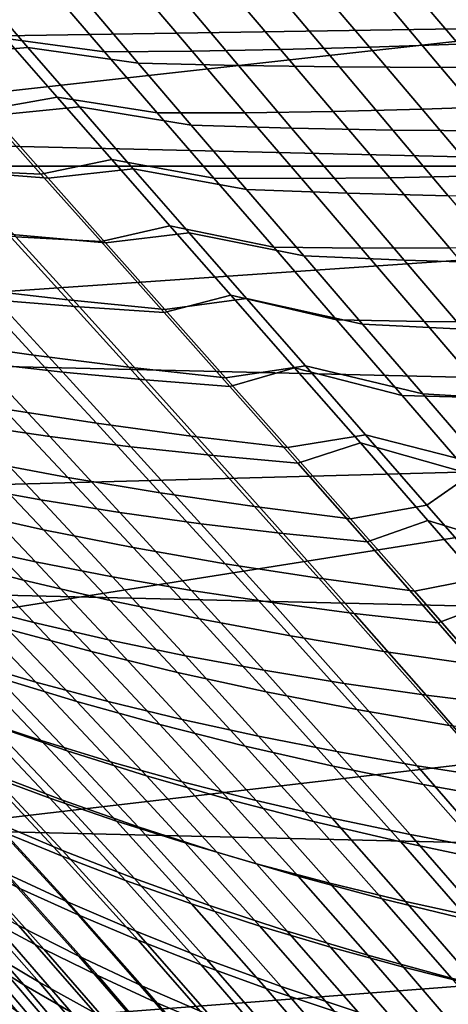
# Model space of a CAD drawing. Header units: metres. Extents: x -28 to 70, y -212 to 27.
# Tile 151 of 220: x 17.22 to 19.13, y 14.04 to 18.44. Entities that reach past the tile are written whole.
import ezdxf

# ---------------------------------------------------------------- set-up
doc = ezdxf.new("R2010")
doc.units = ezdxf.units.M
doc.layers.add('solid_10_261_012_XXX', color=7, linetype='CONTINUOUS')

msp = doc.modelspace()

# ---------------------------------------------------------------- linework, layer by layer
at = {"layer": 'solid_10_261_012_XXX'}
for points in [[(18.866537, 19.3146), (11.310272, 18.870022), (12.222533, 18.292339), (19.751122, 18.409052)], [(19.134499, 19.134499, -0.003646), (18.866537, 19.3146), (19.751122, 18.409052)], [(-20.973801, 17.786221, -5), (-20.117163, 18.74966, -5), (20.973801, 17.786221, -5)], [(-20.117163, 18.74966, -5), (20.117163, 18.74966, -5), (20.973801, 17.786221, -5)], [(16.861696, 18.283794, 105.254295), (16.636877, 18.541862, 105.922836), (17.038584, 18.571949, 106.148155), (17.256611, 18.317503, 105.493576)], [(16.946295, 18.601965, 121.848114), (17.158401, 18.357471, 122.486618), (17.598265, 18.298155, 122.498146), (17.379459, 18.552971, 121.857002)], [(17.038584, 18.571949, 106.148155), (17.523491, 18.512606, 106.112228), (17.748577, 18.247574, 105.458374), (17.256611, 18.317503, 105.493576)], [(17.772264, 18.557127, 121.740471), (17.990404, 18.300911, 122.37664), (18.384777, 18.30769, 122.264687), (18.166967, 18.564859, 121.632652)], [(18.166967, 18.564859, 121.632652), (18.384777, 18.30769, 122.264687), (18.780991, 18.318241, 122.162544), (18.563198, 18.57589, 121.533775)], [(18.563198, 18.57589, 121.533775), (18.780991, 18.318241, 122.162544), (19.178658, 18.332308, 122.070496), (18.960581, 18.589937, 121.444092)], [(18.960581, 18.589937, 121.444092), (19.178658, 18.332308, 122.070496), (19.577385, 18.34964, 121.988815), (19.358744, 18.606722, 121.363853)], [(17.379459, 18.552971, 121.857002), (17.598265, 18.298155, 122.498146), (17.990404, 18.300911, 122.37664), (17.772264, 18.557127, 121.740471)], [(17.748577, 18.247574, 105.458374), (17.523491, 18.512606, 106.112228), (17.970755, 18.504528, 106.192398), (18.196627, 18.236769, 105.544373)], [(18.196627, 18.236769, 105.544373), (17.970755, 18.504528, 106.192398), (18.420036, 18.500328, 106.262474), (18.6471, 18.230391, 105.619202)], [(18.6471, 18.230391, 105.619202), (18.420036, 18.500328, 106.262474), (18.870878, 18.499638, 106.322144), (19.099518, 18.228102, 105.682518)], [(19.099518, 18.228102, 105.682518), (18.870878, 18.499638, 106.322144), (19.322817, 18.502089, 106.371086), (19.553391, 18.22957, 105.733971)], [(19.751122, 18.409052), (12.222533, 18.292339), (13.105393, 17.670559)], [(19.751122, 18.409052), (13.105393, 17.670559), (13.956643, 17.006237), (20.592257, 17.463074)], [(17.060385, 18.03723, 123.404396), (17.387045, 18.095482, 123.108925), (17.158401, 18.357471, 122.486618), (16.822237, 18.305716, 122.768692)], [(17.158401, 18.357471, 122.486618), (17.387045, 18.095482, 123.108925), (17.834164, 18.024817, 123.123627), (17.598265, 18.298155, 122.498146)], [(17.099018, 18.013687, 104.617317), (16.861696, 18.283794, 105.254295), (17.256611, 18.317503, 105.493576), (17.486759, 18.051073, 104.869263)], [(17.256611, 18.317503, 105.493576), (17.748577, 18.247574, 105.458374), (17.985567, 17.97035, 104.835159), (17.486759, 18.051073, 104.869263)], [(17.598265, 18.298155, 122.498146), (17.834164, 18.024817, 123.123627), (18.225719, 18.02573, 122.998215), (17.990404, 18.300911, 122.37664)], [(17.990404, 18.300911, 122.37664), (18.225719, 18.02573, 122.998215), (18.619848, 18.031094, 122.883194), (18.384777, 18.30769, 122.264687)], [(18.384777, 18.30769, 122.264687), (18.619848, 18.031094, 122.883194), (19.016146, 18.040682, 122.778862), (18.780991, 18.318241, 122.162544)], [(18.780991, 18.318241, 122.162544), (19.016146, 18.040682, 122.778862), (19.414206, 18.054272, 122.685509), (19.178658, 18.332308, 122.070496)], [(17.985567, 17.97035, 104.835159), (17.748577, 18.247574, 105.458374), (18.196627, 18.236769, 105.544373), (18.434111, 17.956703, 104.926529)], [(18.434111, 17.956703, 104.926529), (18.196627, 18.236769, 105.544373), (18.6471, 18.230391, 105.619202), (18.885494, 17.948004, 105.005684)], [(18.885494, 17.948004, 105.005684), (18.6471, 18.230391, 105.619202), (19.099518, 18.228102, 105.682518), (19.339211, 17.943953, 105.072227)], [(19.339211, 17.943953, 105.072227), (19.099518, 18.228102, 105.682518), (19.553391, 18.22957, 105.733971), (19.794754, 17.944244, 105.125771)], [(17.314669, 17.751451, 124.022507), (17.631588, 17.816292, 123.715302), (17.387045, 18.095482, 123.108925), (17.060385, 18.03723, 123.404396)], [(17.387045, 18.095482, 123.108925), (17.631588, 17.816292, 123.715302), (18.086515, 17.733284, 123.73365), (17.834164, 18.024817, 123.123627)], [(16.911034, 17.767553, 103.8769), (16.662025, 18.043859, 104.491684), (17.099018, 18.013687, 104.617317), (17.346916, 17.733185, 104.0103)], [(16.677284, 18.050972, 123.559807), (16.933155, 17.76856, 124.18309), (17.314669, 17.751451, 124.022507), (17.060385, 18.03723, 123.404396)], [(17.346916, 17.733185, 104.0103), (17.099018, 18.013687, 104.617317), (17.486759, 18.051073, 104.869263), (17.727259, 17.774239, 104.273674)], [(17.486759, 18.051073, 104.869263), (17.985567, 17.97035, 104.835159), (18.232645, 17.682629, 104.240883), (17.727259, 17.774239, 104.273674)], [(18.619848, 18.031094, 122.883194), (18.87171, 17.735277, 123.488342), (19.268269, 17.743349, 123.382843), (19.016146, 18.040682, 122.778862)], [(19.016146, 18.040682, 122.778862), (19.268269, 17.743349, 123.382843), (19.66691, 17.75588, 123.289215), (19.414206, 18.054272, 122.685509)], [(17.834164, 18.024817, 123.123627), (18.086515, 17.733284, 123.73365), (18.477654, 17.731857, 123.605385), (18.225719, 18.02573, 122.998215)], [(18.225719, 18.02573, 122.998215), (18.477654, 17.731857, 123.605385), (18.87171, 17.735277, 123.488342), (18.619848, 18.031094, 122.883194)], [(18.232645, 17.682629, 104.240883), (17.985567, 17.97035, 104.835159), (18.434111, 17.956703, 104.926529), (18.68144, 17.666035, 104.337143)], [(18.68144, 17.666035, 104.337143), (18.434111, 17.956703, 104.926529), (18.885494, 17.948004, 105.005684), (19.133492, 17.654873, 104.420143)], [(19.133492, 17.654873, 104.420143), (18.885494, 17.948004, 105.005684), (19.339211, 17.943953, 105.072227), (19.588274, 17.64888, 104.489456)], [(17.58366, 17.449459, 124.622551), (17.89089, 17.520741, 124.305443), (17.631588, 17.816292, 123.715302), (17.314669, 17.751451, 124.022507)], [(17.631588, 17.816292, 123.715302), (17.89089, 17.520741, 124.305443), (18.35393, 17.4247, 124.327538), (18.086515, 17.733284, 123.73365)], [(-20.973801, 17.786221, -5), (21.784515, 16.783468, -5), (22.547155, 15.744069, -5), (-21.784515, 16.783468, -5)], [(-20.973801, 17.786221, -5), (20.973801, 17.786221, -5), (21.784515, 16.783468, -5)], [(17.603539, 17.443844, 103.431664), (17.346916, 17.733185, 104.0103), (17.727259, 17.774239, 104.273674), (17.976362, 17.488556, 103.705238)], [(17.727259, 17.774239, 104.273674), (18.232645, 17.682629, 104.240883), (18.488058, 17.386019, 103.673866), (17.976362, 17.488556, 103.705238)], [(17.168953, 17.482368, 103.291092), (16.911034, 17.767553, 103.8769), (17.346916, 17.733185, 104.0103), (17.603539, 17.443844, 103.431664)], [(16.933155, 17.76856, 124.18309), (17.20355, 17.470299, 124.787308), (17.58366, 17.449459, 124.622551), (17.314669, 17.751451, 124.022507)], [(18.086515, 17.733284, 123.73365), (18.35393, 17.4247, 124.327538), (18.744829, 17.42046, 124.197365), (18.477654, 17.731857, 123.605385)], [(18.477654, 17.731857, 123.605385), (18.744829, 17.42046, 124.197365), (19.139, 17.421434, 124.079231), (18.87171, 17.735277, 123.488342)], [(18.87171, 17.735277, 123.488342), (19.139, 17.421434, 124.079231), (19.536009, 17.427452, 123.973488), (19.268269, 17.743349, 123.382843)], [(18.488058, 17.386019, 103.673866), (18.232645, 17.682629, 104.240883), (18.68144, 17.666035, 104.337143), (18.936913, 17.366383, 103.774498)], [(18.936913, 17.366383, 103.774498), (18.68144, 17.666035, 104.337143), (19.133492, 17.654873, 104.420143), (19.389437, 17.352621, 103.860847)], [(17.007704, 17.23851, 102.572586), (16.7402, 17.527395, 103.138313), (17.168953, 17.482368, 103.291092), (17.434544, 17.189144, 102.732758)], [(17.865618, 17.132666, 125.203697), (18.163309, 17.21022, 124.878441), (17.89089, 17.520741, 124.305443), (17.58366, 17.449459, 124.622551)], [(17.89089, 17.520741, 124.305443), (18.163309, 17.21022, 124.878441), (18.634638, 17.100624, 124.904182), (18.35393, 17.4247, 124.327538)], [(16.831598, 17.49658, 124.961075), (17.11632, 17.188007, 125.549538), (17.486746, 17.15753, 125.37178), (17.20355, 17.470299, 124.787308)], [(17.434544, 17.189144, 102.732758), (17.168953, 17.482368, 103.291092), (17.603539, 17.443844, 103.431664), (17.867682, 17.146528, 102.879898)], [(17.20355, 17.470299, 124.787308), (17.486746, 17.15753, 125.37178), (17.865618, 17.132666, 125.203697), (17.58366, 17.449459, 124.622551)], [(17.867682, 17.146528, 102.879898), (17.603539, 17.443844, 103.431664), (17.976362, 17.488556, 103.705238), (18.232788, 17.195059, 103.162506)], [(17.976362, 17.488556, 103.705238), (18.488058, 17.386019, 103.673866), (18.750675, 17.081425, 103.132629), (18.232788, 17.195059, 103.162506)], [(20.592257, 17.463074), (13.956643, 17.006237), (14.7743, 16.30092), (21.388161, 16.47867)], [(18.35393, 17.4247, 124.327538), (18.634638, 17.100624, 124.904182), (19.025459, 17.093174, 124.772896), (18.744829, 17.42046, 124.197365)], [(18.744829, 17.42046, 124.197365), (19.025459, 17.093174, 124.772896), (19.419903, 17.091261, 124.654442), (19.139, 17.421434, 124.079231)], [(18.750675, 17.081425, 103.132629), (18.488058, 17.386019, 103.673866), (18.936913, 17.366383, 103.774498), (19.199423, 17.05867, 103.237122)], [(19.199423, 17.05867, 103.237122), (18.936913, 17.366383, 103.774498), (19.389437, 17.352621, 103.860847), (19.652256, 17.042183, 103.326347)], [(16.864573, 17.002457, 101.853302), (16.587711, 17.294647, 102.400002), (17.007704, 17.23851, 102.572586), (17.28208, 16.941935, 102.033417)], [(16.750134, 17.224453, 125.738625), (17.047546, 16.907425, 126.309769), (17.411947, 16.866453, 126.116821), (17.11632, 17.188007, 125.549538)], [(17.28208, 16.941935, 102.033417), (17.007704, 17.23851, 102.572586), (17.434544, 17.189144, 102.732758), (17.706896, 16.888353, 102.200394)], [(18.158802, 16.802498, 125.765121), (18.447187, 16.886141, 125.433388), (18.163309, 17.21022, 124.878441), (17.865618, 17.132666, 125.203697)], [(18.163309, 17.21022, 124.878441), (18.447187, 16.886141, 125.433388), (18.926861, 16.762627, 125.462456), (18.634638, 17.100624, 124.904182)], [(17.11632, 17.188007, 125.549538), (17.411947, 16.866453, 126.116821), (17.781012, 16.831598, 125.935806), (17.486746, 17.15753, 125.37178)], [(17.706896, 16.888353, 102.200394), (17.434544, 17.189144, 102.732758), (17.867682, 17.146528, 102.879898), (18.13847, 16.841732, 102.353546)], [(17.486746, 17.15753, 125.37178), (17.781012, 16.831598, 125.935806), (18.158802, 16.802498, 125.765121), (17.865618, 17.132666, 125.203697)], [(18.13847, 16.841732, 102.353546), (17.867682, 17.146528, 102.879898), (18.232788, 17.195059, 103.162506), (18.495718, 16.894258, 102.644127)], [(18.232788, 17.195059, 103.162506), (18.750675, 17.081425, 103.132629), (19.019678, 16.769381, 102.615776), (18.495718, 16.894258, 102.644127)], [(18.634638, 17.100624, 124.904182), (18.926861, 16.762627, 125.462456), (19.317745, 16.751631, 125.330696), (19.025459, 17.093174, 124.772896)], [(19.019678, 16.769381, 102.615776), (18.750675, 17.081425, 103.132629), (19.199423, 17.05867, 103.237122), (19.46818, 16.743452, 102.723663)], [(19.025459, 17.093174, 124.772896), (19.317745, 16.751631, 125.330696), (19.712599, 16.746458, 125.212547), (19.419903, 17.091261, 124.654442)], [(17.14743, 16.702845, 101.332214), (16.864573, 17.002457, 101.853302), (17.28208, 16.941935, 102.033417), (17.562393, 16.638123, 101.519287)], [(16.689739, 16.954367, 126.513428), (16.998165, 16.63036, 127.065987), (17.353987, 16.578751, 126.858551), (17.047546, 16.907425, 126.309769)], [(17.562393, 16.638123, 101.519287), (17.28208, 16.941935, 102.033417), (17.706896, 16.888353, 102.200394), (17.985113, 16.580475, 101.692505)], [(17.047546, 16.907425, 126.309769), (17.353987, 16.578751, 126.858551), (17.716764, 16.533184, 126.662376), (17.411947, 16.866453, 126.116821)], [(18.415035, 16.529951, 101.851158), (18.13847, 16.841732, 102.353546), (18.495718, 16.894258, 102.644127), (18.764357, 16.586639, 102.148758)], [(18.495718, 16.894258, 102.644127), (19.019678, 16.769381, 102.615776), (19.294252, 16.450426, 102.121933), (18.764357, 16.586639, 102.148758)], [(17.411947, 16.866453, 126.116821), (17.716764, 16.533184, 126.662376), (18.084616, 16.493851, 126.478699), (17.781012, 16.831598, 125.935806)], [(17.985113, 16.580475, 101.692505), (17.706896, 16.888353, 102.200394), (18.13847, 16.841732, 102.353546), (18.415035, 16.529951, 101.851158)], [(18.461466, 16.460371, 126.305984), (18.74086, 16.549919, 125.969345), (18.447187, 16.886141, 125.433388), (18.158802, 16.802498, 125.765121)], [(18.447187, 16.886141, 125.433388), (18.74086, 16.549919, 125.969345), (19.228823, 16.412273, 126.001236), (18.926861, 16.762627, 125.462456)], [(17.781012, 16.831598, 125.935806), (18.084616, 16.493851, 126.478699), (18.461466, 16.460371, 126.305984), (18.158802, 16.802498, 125.765121)], [(-21.784515, 16.783468, -5), (22.547155, 15.744069, -5), (23.260418, 14.669795, -5), (-22.547155, 15.744069, -5)], [(17.031672, 16.472046, 100.627968), (16.74078, 16.774586, 101.132004), (17.14743, 16.702845, 101.332214), (17.43532, 16.396248, 100.835205)], [(18.926861, 16.762627, 125.462456), (19.228823, 16.412273, 126.001236), (19.61989, 16.39747, 125.869499), (19.317745, 16.751631, 125.330696)], [(19.294252, 16.450426, 102.121933), (19.019678, 16.769381, 102.615776), (19.46818, 16.743452, 102.723663), (19.742392, 16.421286, 102.232796)], [(16.649729, 16.687963, 127.284119), (16.967466, 16.358099, 127.817131), (17.313738, 16.295856, 127.595245), (16.998165, 16.63036, 127.065987)], [(17.43532, 16.396248, 100.835205), (17.14743, 16.702845, 101.332214), (17.562393, 16.638123, 101.519287), (17.847712, 16.327532, 101.028671)], [(16.998165, 16.63036, 127.065987), (17.313738, 16.295856, 127.595245), (17.667744, 16.239622, 127.384544), (17.353987, 16.578751, 126.858551)], [(17.847712, 16.327532, 101.028671), (17.562393, 16.638123, 101.519287), (17.985113, 16.580475, 101.692505), (18.268293, 16.265984, 101.207611)], [(18.696507, 16.211683, 101.371254), (18.415035, 16.529951, 101.851158), (18.764357, 16.586639, 102.148758), (19.03791, 16.27269, 101.675056)], [(19.03791, 16.27269, 101.675056), (18.764357, 16.586639, 102.148758), (19.294252, 16.450426, 102.121933)], [(16.935638, 16.249298, 99.919685), (16.637323, 16.554846, 100.4077), (17.031672, 16.472046, 100.627968), (17.326595, 16.162699, 100.146996)], [(17.353987, 16.578751, 126.858551), (17.667744, 16.239622, 127.384544), (18.029053, 16.18947, 127.185631), (17.716764, 16.533184, 126.662376)], [(18.268293, 16.265984, 101.207611), (17.985113, 16.580475, 101.692505), (18.415035, 16.529951, 101.851158), (18.696507, 16.211683, 101.371254)], [(18.77187, 16.107708, 126.825462), (19.042664, 16.202965, 126.485405), (18.74086, 16.549919, 125.969345), (18.461466, 16.460371, 126.305984)], [(18.74086, 16.549919, 125.969345), (19.042664, 16.202965, 126.485405), (19.538752, 16.051128, 126.519409), (19.228823, 16.412273, 126.001236)], [(17.716764, 16.533184, 126.662376), (18.029053, 16.18947, 127.185631), (18.395832, 16.14563, 126.999756), (18.084616, 16.493851, 126.478699)], [(21.388161, 16.47867), (14.7743, 16.30092), (15.556349, 15.556349)], [(21.388161, 16.47867), (15.556349, 15.556349), (16.30092, 14.7743), (22.137018, 15.458085)], [(17.326595, 16.162699, 100.146996), (17.031672, 16.472046, 100.627968), (17.43532, 16.396248, 100.835205), (17.72727, 16.083101, 100.36071)], [(18.084616, 16.493851, 126.478699), (18.395832, 16.14563, 126.999756), (18.77187, 16.107708, 126.825462), (18.461466, 16.460371, 126.305984)], [(16.629356, 16.426275, 128.049622), (16.954668, 16.09133, 128.562378), (17.290466, 16.018702, 128.326111), (16.967466, 16.358099, 127.817131)], [(19.315582, 15.952899, 101.221664), (19.03791, 16.27269, 101.675056), (19.294252, 16.450426, 102.121933), (19.57358, 16.125093, 101.649712)], [(17.72727, 16.083101, 100.36071), (17.43532, 16.396248, 100.835205), (17.847712, 16.327532, 101.028671), (18.137102, 16.010616, 100.560051)], [(16.859913, 16.033985, 99.206619), (16.554956, 16.342791, 99.679581), (16.935638, 16.249298, 99.919685), (17.2369, 15.937055, 99.45372)], [(16.967466, 16.358099, 127.817131), (17.290466, 16.018702, 128.326111), (17.634756, 15.951969, 128.100891), (17.313738, 16.295856, 127.595245)], [(18.137102, 16.010616, 100.560051), (17.847712, 16.327532, 101.028671), (18.268293, 16.265984, 101.207611), (18.555534, 15.945353, 100.744209)], [(17.313738, 16.295856, 127.595245), (17.634756, 15.951969, 128.100891), (17.987106, 15.89123, 127.887321), (17.667744, 16.239622, 127.384544)], [(17.2369, 15.937055, 99.45372), (16.935638, 16.249298, 99.919685), (17.326595, 16.162699, 100.146996), (17.624552, 15.846964, 99.687515)], [(17.667744, 16.239622, 127.384544), (17.987106, 15.89123, 127.887321), (18.347094, 15.836579, 127.686028), (18.029053, 16.18947, 127.185631)], [(18.555534, 15.945353, 100.744209), (18.268293, 16.265984, 101.207611), (18.696507, 16.211683, 101.371254), (18.982012, 15.88742, 100.912392)], [(18.982012, 15.88742, 100.912392), (18.696507, 16.211683, 101.371254), (19.03791, 16.27269, 101.675056), (19.315582, 15.952899, 101.221664)], [(18.029053, 16.18947, 127.185631), (18.347094, 15.836579, 127.686028), (18.712929, 15.78828, 127.498283), (18.395832, 16.14563, 126.999756)], [(19.08827, 15.745928, 127.322716), (19.350939, 15.846693, 126.980644), (19.042664, 16.202965, 126.485405), (18.77187, 16.107708, 126.825462)], [(19.042664, 16.202965, 126.485405), (19.350939, 15.846693, 126.980644), (19.854868, 15.680758, 127.015854), (19.538752, 16.051128, 126.519409)], [(16.627783, 16.169758, 128.809052), (16.958982, 15.830116, 129.301392), (17.28344, 15.747575, 129.050873), (16.954668, 16.09133, 128.562378)], [(17.624552, 15.846964, 99.687515), (17.326595, 16.162699, 100.146996), (17.72727, 16.083101, 100.36071), (18.022314, 15.763845, 99.907181)], [(18.395832, 16.14563, 126.999756), (18.712929, 15.78828, 127.498283), (19.08827, 15.745928, 127.322716), (18.77187, 16.107708, 126.825462)], [(16.954668, 16.09133, 128.562378), (17.28344, 15.747575, 129.050873), (17.617111, 15.67075, 128.811157), (17.290466, 16.018702, 128.326111)], [(18.022314, 15.763845, 99.907181), (17.72727, 16.083101, 100.36071), (18.137102, 16.010616, 100.560051), (18.429628, 15.687834, 100.111885)], [(17.166891, 15.718234, 98.754677), (16.859913, 16.033985, 99.206619), (17.2369, 15.937055, 99.45372), (17.540318, 15.618217, 99.008224)], [(17.290466, 16.018702, 128.326111), (17.617111, 15.67075, 128.811157), (17.959579, 15.599757, 128.582901), (17.634756, 15.951969, 128.100891)], [(18.429628, 15.687834, 100.111885), (18.137102, 16.010616, 100.560051), (18.555534, 15.945353, 100.744209), (18.845938, 15.61906, 100.300804)], [(17.540318, 15.618217, 99.008224), (17.2369, 15.937055, 99.45372), (17.624552, 15.846964, 99.687515), (17.92478, 15.524961, 99.247986)], [(17.634756, 15.951969, 128.100891), (17.959579, 15.599757, 128.582901), (18.310421, 15.534712, 128.366745), (17.987106, 15.89123, 127.887321)], [(18.845938, 15.61906, 100.300804), (18.555534, 15.945353, 100.744209), (18.982012, 15.88742, 100.912392), (19.270685, 15.557658, 100.473106)], [(19.270685, 15.557658, 100.473106), (18.982012, 15.88742, 100.912392), (19.315582, 15.952899, 101.221664), (19.596579, 15.62775, 100.787239)], [(16.644142, 15.918215, 129.562042), (16.979855, 15.57377, 130.034698), (17.292141, 15.482034, 129.770111), (16.958982, 15.830116, 129.301392)], [(17.987106, 15.89123, 127.887321), (18.310421, 15.534712, 128.366745), (18.66921, 15.475729, 128.163315), (18.347094, 15.836579, 127.686028)], [(17.92478, 15.524961, 99.247986), (17.624552, 15.846964, 99.687515), (18.022314, 15.763845, 99.907181), (18.319719, 15.438619, 99.473099)], [(18.347094, 15.836579, 127.686028), (18.66921, 15.475729, 128.163315), (19.034208, 15.423102, 127.973915), (18.712929, 15.78828, 127.498283)], [(19.408947, 15.376414, 127.797241), (19.664026, 15.482507, 127.454239), (19.350939, 15.846693, 126.980644), (19.08827, 15.745928, 127.322716)], [(17.117729, 15.504011, 98.049393), (16.80505, 15.824849, 98.488205), (17.166891, 15.718234, 98.754677), (17.475801, 15.394799, 98.322235)], [(16.958982, 15.830116, 129.301392), (17.292141, 15.482034, 129.770111), (17.614317, 15.395737, 129.516022), (17.28344, 15.747575, 129.050873)], [(18.319719, 15.438619, 99.473099), (18.022314, 15.763845, 99.907181), (18.429628, 15.687834, 100.111885), (18.724585, 15.359344, 99.682709)], [(18.712929, 15.78828, 127.498283), (19.034208, 15.423102, 127.973915), (19.408947, 15.376414, 127.797241), (19.08827, 15.745928, 127.322716)], [(-22.547155, 15.744069, -5), (23.260418, 14.669795, -5), (23.922382, 13.563541, -5), (-23.260418, 14.669795, -5)], [(17.475801, 15.394799, 98.322235), (17.166891, 15.718234, 98.754677), (17.540318, 15.618217, 99.008224), (17.845804, 15.292067, 98.581718)], [(17.28344, 15.747575, 129.050873), (17.614317, 15.395737, 129.516022), (17.945995, 15.315055, 129.273102), (17.617111, 15.67075, 128.811157)], [(16.677727, 15.670567, 130.308914), (17.016741, 15.320886, 130.762894), (17.316162, 15.221043, 130.484634), (16.979855, 15.57377, 130.034698)], [(17.617111, 15.67075, 128.811157), (17.945995, 15.315055, 129.273102), (18.286755, 15.240118, 129.042023), (17.959579, 15.599757, 128.582901)], [(18.724585, 15.359344, 99.682709), (18.429628, 15.687834, 100.111885), (18.845938, 15.61906, 100.300804), (19.138817, 15.287287, 99.875961)], [(17.090427, 15.291548, 97.337616), (16.772007, 15.619317, 97.764236), (17.117729, 15.504011, 98.049393), (17.432211, 15.174199, 97.629044)], [(17.845804, 15.292067, 98.581718), (17.540318, 15.618217, 99.008224), (17.92478, 15.524961, 99.247986), (18.227188, 15.195992, 98.826958)], [(19.138817, 15.287287, 99.875961), (18.845938, 15.61906, 100.300804), (19.270685, 15.557658, 100.473106), (19.561863, 15.222604, 100.051979)], [(16.979855, 15.57377, 130.034698), (17.316162, 15.221043, 130.484634), (17.625999, 15.126122, 130.216339), (17.292141, 15.482034, 129.770111)], [(17.959579, 15.599757, 128.582901), (18.286755, 15.240118, 129.042023), (18.636177, 15.171057, 128.823456), (18.310421, 15.534712, 128.366745)], [(18.310421, 15.534712, 128.366745), (18.636177, 15.171057, 128.823456), (18.993845, 15.108004, 128.618057), (18.66921, 15.475729, 128.163315)], [(17.432211, 15.174199, 97.629044), (17.117729, 15.504011, 98.049393), (17.475801, 15.394799, 98.322235), (17.786669, 15.062799, 97.907768)], [(18.227188, 15.195992, 98.826958), (17.92478, 15.524961, 99.247986), (18.319719, 15.438619, 99.473099), (18.6194, 15.106746, 99.057068)], [(22.137018, 15.458085), (16.30092, 14.7743), (17.006237, 13.956643), (22.837248, 14.403475)], [(17.292141, 15.482034, 129.770111), (17.625999, 15.126122, 130.216339), (17.945992, 15.036513, 129.958847), (17.614317, 15.395737, 129.516022)], [(18.66921, 15.475729, 128.163315), (18.993845, 15.108004, 128.618057), (19.358063, 15.051274, 128.427139), (19.034208, 15.423102, 127.973915)], [(16.727957, 15.425203, 131.050186), (17.069304, 15.069467, 131.48674), (17.3552, 14.962787, 131.195267), (17.016741, 15.320886, 130.762894)], [(17.085781, 15.07762, 96.619247), (16.76161, 15.414247, 97.034668), (17.090427, 15.291548, 97.337616), (17.410522, 14.953471, 96.928352)], [(18.6194, 15.106746, 99.057068), (18.319719, 15.438619, 99.473099), (18.724585, 15.359344, 99.682709), (19.021887, 15.024496, 99.271156)], [(19.034208, 15.423102, 127.973915), (19.358063, 15.051274, 128.427139), (19.732237, 15.000443, 128.249466), (19.408947, 15.376414, 127.797241)], [(17.786669, 15.062799, 97.907768), (17.475801, 15.394799, 98.322235), (17.845804, 15.292067, 98.581718), (18.153381, 14.957742, 98.172729)], [(17.614317, 15.395737, 129.516022), (17.945992, 15.036513, 129.958847), (18.275747, 14.952398, 129.712891), (17.945995, 15.315055, 129.273102)], [(19.021887, 15.024496, 99.271156), (18.724585, 15.359344, 99.682709), (19.138817, 15.287287, 99.875961), (19.434095, 14.949412, 99.468346)], [(17.016741, 15.320886, 130.762894), (17.3552, 14.962787, 131.195267), (17.651978, 14.860436, 130.913116), (17.316162, 15.221043, 130.484634)], [(17.945995, 15.315055, 129.273102), (18.275747, 14.952398, 129.712891), (18.614855, 14.873922, 129.479126), (18.286755, 15.240118, 129.042023)], [(17.410522, 14.953471, 96.928352), (17.090427, 15.291548, 97.337616), (17.432211, 15.174199, 97.629044), (17.748535, 14.834515, 97.225594)], [(18.153381, 14.957742, 98.172729), (17.845804, 15.292067, 98.581718), (18.227188, 15.195992, 98.826958), (18.531801, 14.859218, 98.423012)], [(17.316162, 15.221043, 130.484634), (17.651978, 14.860436, 130.913116), (17.959417, 14.762867, 130.64122), (17.625999, 15.126122, 130.216339)], [(18.286755, 15.240118, 129.042023), (18.614855, 14.873922, 129.479126), (18.962896, 14.801229, 129.25827), (18.636177, 15.171057, 128.823456)], [(17.104498, 14.85889, 95.894211), (16.774591, 15.206353, 96.299507), (17.085781, 15.07762, 96.619247), (17.411493, 14.729316, 96.219994)], [(16.794514, 15.180029, 131.786621), (17.138052, 14.816295, 132.207352), (17.40975, 14.70412, 131.903152), (17.069304, 15.069467, 131.48674)], [(18.531801, 14.859218, 98.423012), (18.227188, 15.195992, 98.826958), (18.6194, 15.106746, 99.057068), (18.921379, 14.767411, 98.657707)], [(17.748535, 14.834515, 97.225594), (17.432211, 15.174199, 97.629044), (17.786669, 15.062799, 97.907768), (18.099525, 14.721351, 97.509773)], [(18.636177, 15.171057, 128.823456), (18.962896, 14.801229, 129.25827), (19.31946, 14.73446, 129.050995), (18.993845, 15.108004, 128.618057)], [(17.625999, 15.126122, 130.216339), (17.959417, 14.762867, 130.64122), (18.277256, 14.670467, 130.380432), (17.945992, 15.036513, 129.958847)], [(18.921379, 14.767411, 98.657707), (18.6194, 15.106746, 99.057068), (19.021887, 15.024496, 99.271156), (19.32156, 14.682503, 98.8759)], [(18.993845, 15.108004, 128.618057), (19.31946, 14.73446, 129.050995), (19.682898, 14.673953, 128.858612), (19.358063, 15.051274, 128.427139)], [(16.629568, 15.05008, 132.837967), (16.979109, 14.676524, 133.249374), (17.2239, 14.557518, 132.92598), (16.877918, 14.931764, 132.519272)], [(17.069304, 15.069467, 131.48674), (17.40975, 14.70412, 131.903152), (17.692787, 14.595685, 131.607605), (17.3552, 14.962787, 131.195267)], [(17.411493, 14.729316, 96.219994), (17.085781, 15.07762, 96.619247), (17.410522, 14.953471, 96.928352), (17.732332, 14.604172, 96.534836)], [(18.099525, 14.721351, 97.509773), (17.786669, 15.062799, 97.907768), (18.153381, 14.957742, 98.172729), (18.463078, 14.614378, 97.779793)], [(17.945992, 15.036513, 129.958847), (18.277256, 14.670467, 130.380432), (18.605108, 14.58343, 130.1315), (18.275747, 14.952398, 129.712891)], [(19.32156, 14.682503, 98.8759), (19.021887, 15.024496, 99.271156), (19.434095, 14.949412, 99.468346), (19.731796, 14.604676, 99.076683)], [(17.147257, 14.631986, 95.162415), (16.811632, 14.99229, 95.558746), (17.104498, 14.85889, 95.894211), (17.435822, 14.498355, 95.503815)], [(17.3552, 14.962787, 131.195267), (17.692787, 14.595685, 131.607605), (17.986942, 14.491438, 131.32164), (17.651978, 14.860436, 130.913116)], [(18.463078, 14.614378, 97.779793), (18.153381, 14.957742, 98.172729), (18.531801, 14.859218, 98.423012), (18.838646, 14.513796, 98.034721)], [(16.877918, 14.931764, 132.519272), (17.2239, 14.557518, 132.92598), (17.480709, 14.441236, 132.609573), (17.138052, 14.816295, 132.207352)], [(17.732332, 14.604172, 96.534836), (17.410522, 14.953471, 96.928352), (17.748535, 14.834515, 97.225594), (18.066732, 14.48406, 96.837494)], [(18.275747, 14.952398, 129.712891), (18.605108, 14.58343, 130.1315), (18.942564, 14.501908, 129.895142), (18.614855, 14.873922, 129.479126)], [(18.614855, 14.873922, 129.479126), (18.942564, 14.501908, 129.895142), (19.289211, 14.426054, 129.672043), (18.962896, 14.801229, 129.25827)], [(17.435822, 14.498355, 95.503815), (17.104498, 14.85889, 95.894211), (17.411493, 14.729316, 96.219994), (17.738796, 14.368407, 95.835258)], [(17.651978, 14.860436, 130.913116), (17.986942, 14.491438, 131.32164), (18.29199, 14.391823, 131.046204), (17.959417, 14.762867, 130.64122)], [(18.066732, 14.48406, 96.837494), (17.748535, 14.834515, 97.225594), (18.099525, 14.721351, 97.509773), (18.4144, 14.369575, 97.126724)], [(18.838646, 14.513796, 98.034721), (18.531801, 14.859218, 98.423012), (18.921379, 14.767411, 98.657707), (19.225679, 14.419798, 98.273628)], [(16.746561, 14.797815, 133.578796), (17.099154, 14.410295, 133.978104), (17.327871, 14.289124, 133.643845), (16.979109, 14.676524, 133.249374)], [(17.138052, 14.816295, 132.207352), (17.480709, 14.441236, 132.609573), (17.749313, 14.328117, 132.301117), (17.40975, 14.70412, 131.903152)], [(18.962896, 14.801229, 129.25827), (19.289211, 14.426054, 129.672043), (19.644638, 14.356019, 129.462906), (19.31946, 14.73446, 129.050995)], [(17.214725, 14.393563, 94.423744), (16.873394, 14.768706, 94.812317), (17.147257, 14.631986, 95.162415), (17.484177, 14.257207, 94.779678)], [(17.959417, 14.762867, 130.64122), (18.29199, 14.391823, 131.046204), (18.607676, 14.297229, 130.782196), (18.277256, 14.670467, 130.380432)], [(19.225679, 14.419798, 98.273628), (18.921379, 14.767411, 98.657707), (19.32156, 14.682503, 98.8759), (19.623629, 14.332574, 98.49559)], [(17.40975, 14.70412, 131.903152), (17.749313, 14.328117, 132.301117), (18.029488, 14.218602, 132.001541), (17.692787, 14.595685, 131.607605)], [(17.738796, 14.368407, 95.835258), (17.411493, 14.729316, 96.219994), (17.732332, 14.604172, 96.534836), (18.055899, 14.242737, 96.155464)], [(18.4144, 14.369575, 97.126724), (18.099525, 14.721351, 97.509773), (18.463078, 14.614378, 97.779793), (18.77492, 14.261116, 97.401436)], [(-23.260418, 14.669795, -5), (23.922382, 13.563541, -5), (24.531904, 12.427213, -5), (-23.922382, 13.563541, -5)], [(16.680019, 14.657423, 134.661423), (17.039869, 14.252878, 135.054733), (17.23864, 14.129622, 134.705811), (16.883144, 14.533219, 134.317612)], [(17.073364, 14.280056, 93.302994), (16.721924, 14.672862, 93.69017), (16.960545, 14.532309, 94.060143), (17.307169, 14.140508, 93.678925)], [(16.979109, 14.676524, 133.249374), (17.327871, 14.289124, 133.643845), (17.569069, 14.170135, 133.315811), (17.2239, 14.557518, 132.92598)], [(18.277256, 14.670467, 130.380432), (18.607676, 14.297229, 130.782196), (18.933609, 14.207854, 130.53035), (18.605108, 14.58343, 130.1315)], [(17.484177, 14.257207, 94.779678), (17.147257, 14.631986, 95.162415), (17.435822, 14.498355, 95.503815), (17.768606, 14.123818, 95.126663)], [(18.77492, 14.261116, 97.401436), (18.463078, 14.614378, 97.779793), (18.838646, 14.513796, 98.034721), (19.147745, 14.158888, 97.660667)], [(17.692787, 14.595685, 131.607605), (18.029488, 14.218602, 132.001541), (18.321007, 14.113131, 131.711823), (17.986942, 14.491438, 131.32164)], [(18.055899, 14.242737, 96.155464), (17.732332, 14.604172, 96.534836), (18.066732, 14.48406, 96.837494), (18.386837, 14.121936, 96.463173)], [(18.605108, 14.58343, 130.1315), (18.933609, 14.207854, 130.53035), (19.269384, 14.123857, 130.291397), (18.942564, 14.501908, 129.895142)], [(16.883144, 14.533219, 134.317612), (17.23864, 14.129622, 134.705811), (17.450542, 14.007586, 134.361343), (17.099154, 14.410295, 133.978104)], [(17.307169, 14.140508, 93.678925), (16.960545, 14.532309, 94.060143), (17.214725, 14.393563, 94.423744), (17.556822, 14.00269, 94.048256)], [(17.2239, 14.557518, 132.92598), (17.569069, 14.170135, 133.315811), (17.822521, 14.053761, 132.994965), (17.480709, 14.441236, 132.609573)], [(17.768606, 14.123818, 95.126663), (17.435822, 14.498355, 95.503815), (17.738796, 14.368407, 95.835258), (18.067726, 13.993976, 95.463425)], [(17.986942, 14.491438, 131.32164), (18.321007, 14.113131, 131.711823), (18.623648, 14.012142, 131.432907), (18.29199, 14.391823, 131.046204)], [(18.386837, 14.121936, 96.463173), (18.066732, 14.48406, 96.837494), (18.4144, 14.369575, 97.126724), (18.731323, 14.006589, 96.757118)], [(19.147745, 14.158888, 97.660667), (18.838646, 14.513796, 98.034721), (19.225679, 14.419798, 98.273628), (19.532328, 14.06309, 97.903465)], [(18.942564, 14.501908, 129.895142), (19.269384, 14.123857, 130.291397), (19.61459, 14.045395, 130.066055), (19.289211, 14.426054, 129.672043)], [(17.480709, 14.441236, 132.609573), (17.822521, 14.053761, 132.994965), (18.087997, 13.940429, 132.682297), (17.749313, 14.328117, 132.301117)], [(17.211548, 14.009061, 92.542595), (16.855543, 14.420643, 92.921799), (17.073364, 14.280056, 93.302994), (17.424429, 13.869962, 92.929619)], [(22.837248, 14.403475), (17.006237, 13.956643), (17.670559, 13.105393), (23.487257, 13.317237)], [(17.099154, 14.410295, 133.978104), (17.450542, 14.007586, 134.361343), (17.675402, 13.88723, 134.022324), (17.327871, 14.289124, 133.643845)], [(17.556822, 14.00269, 94.048256), (17.214725, 14.393563, 94.423744), (17.484177, 14.257207, 94.779678), (17.822031, 13.867168, 94.409698)], [(18.29199, 14.391823, 131.046204), (18.623648, 14.012142, 131.432907), (18.937149, 13.91602, 131.165695), (18.607676, 14.297229, 130.782196)], [(16.854164, 14.3767, 135.407074), (17.216312, 13.954138, 135.789337), (17.397413, 13.831886, 135.431839), (17.039869, 14.252878, 135.054733)], [(18.067726, 13.993976, 95.463425), (17.738796, 14.368407, 95.835258), (18.055899, 14.242737, 96.155464), (18.381245, 13.86826, 95.788666)], [(18.731323, 14.006589, 96.757118), (18.4144, 14.369575, 97.126724), (18.77492, 14.261116, 97.401436), (19.088934, 13.897092, 97.036186)], [(16.75168, 14.317374, 136.872787), (17.125553, 13.871911, 137.254486), (17.262068, 13.754031, 136.887131), (16.893576, 14.197563, 136.51088)], [(17.749313, 14.328117, 132.301117), (18.087997, 13.940429, 132.682297), (18.365273, 13.83057, 132.378754), (18.029488, 14.218602, 132.001541)], [(18.607676, 14.297229, 130.782196), (18.937149, 13.91602, 131.165695), (19.261124, 13.824965, 130.91095), (18.933609, 14.207854, 130.53035)], [(17.199013, 13.852892, 91.381195), (16.833904, 14.286624, 91.757751), (17.014774, 14.148259, 92.151505), (17.374489, 13.716377, 91.78083)], [(17.039869, 14.252878, 135.054733), (17.397413, 13.831886, 135.431839), (17.591841, 13.710183, 135.077911), (17.23864, 14.129622, 134.705811)], [(17.424429, 13.869962, 92.929619), (17.073364, 14.280056, 93.302994), (17.307169, 14.140508, 93.678925), (17.653593, 13.731866, 93.311165)], [(17.327871, 14.289124, 133.643845), (17.675402, 13.88723, 134.022324), (17.912981, 13.768971, 133.689713), (17.569069, 14.170135, 133.315811)], [(17.822031, 13.867168, 94.409698), (17.484177, 14.257207, 94.779678), (17.768606, 14.123818, 95.126663), (18.102497, 13.734502, 94.761955)], [(19.088934, 13.897092, 97.036186), (18.77492, 14.261116, 97.401436), (19.147745, 14.158888, 97.660667), (19.459126, 13.793653, 97.299416)], [(16.895914, 14.120011, 90.579025), (17.269703, 13.662699, 90.205948), (17.147951, 13.789761, 89.800148), (16.767889, 14.248824, 90.179321)], [(18.029488, 14.218602, 132.001541), (18.365273, 13.83057, 132.378754), (18.654116, 13.724613, 132.085297), (18.321007, 14.113131, 131.711823)], [(18.381245, 13.86826, 95.788666), (18.055899, 14.242737, 96.155464), (18.386837, 14.121936, 96.463173), (18.708872, 13.747251, 96.101105)], [(16.893576, 14.197563, 136.51088), (17.262068, 13.754031, 136.887131), (17.411802, 13.634744, 136.520325), (17.048409, 14.076257, 136.149368)], [(17.569069, 14.170135, 133.315811), (17.912981, 13.768971, 133.689713), (18.163052, 13.653227, 133.364502), (17.822521, 14.053761, 132.994965)], [(18.933609, 14.207854, 130.53035), (19.261124, 13.824965, 130.91095), (19.595163, 13.739137, 130.669418), (19.269384, 14.123857, 130.291397)], [(17.374489, 13.716377, 91.78083), (17.014774, 14.148259, 92.151505), (17.211548, 14.009061, 92.542595), (17.566185, 13.579086, 92.177612)], [(17.23864, 14.129622, 134.705811), (17.591841, 13.710183, 135.077911), (17.799658, 13.589661, 134.728607), (17.450542, 14.007586, 134.361343)], [(17.653593, 13.731866, 93.311165), (17.307169, 14.140508, 93.678925), (17.556822, 14.00269, 94.048256), (17.898899, 13.595443, 93.685913)], [(18.102497, 13.734502, 94.761955), (17.768606, 14.123818, 95.126663), (18.067726, 13.993976, 95.463425), (18.397926, 13.605254, 95.103714)], [(18.708872, 13.747251, 96.101105), (18.386837, 14.121936, 96.463173), (18.731323, 14.006589, 96.757118), (19.050308, 13.631518, 96.399467)], [(17.272011, 13.633057, 138.36203), (16.891697, 14.100828, 137.986633), (16.938425, 14.038866, 138.492035), (17.159761, 13.767447, 138.709015)], [(17.376528, 13.521996, 137.991211), (17.002138, 13.987727, 137.621353), (16.891697, 14.100828, 137.986633), (17.272011, 13.633057, 138.36203)], [(17.269703, 13.662699, 90.205948), (16.895914, 14.120011, 90.579025), (17.039555, 13.987735, 90.980125), (17.407425, 13.532379, 90.612968)], [(18.321007, 14.113131, 131.711823), (18.654116, 13.724613, 132.085297), (18.9543, 13.622989, 131.802902), (18.623648, 14.012142, 131.432907)], [(17.048409, 14.076257, 136.149368), (17.411802, 13.634744, 136.520325), (17.574886, 13.5147, 136.155136), (17.216312, 13.954138, 135.789337)], [(17.822521, 14.053761, 132.994965), (18.163052, 13.653227, 133.364502), (18.425377, 13.540414, 133.047668), (18.087997, 13.940429, 132.682297)]]:
    msp.add_3dface(points, dxfattribs=at)

doc.saveas('drawing.dxf')
